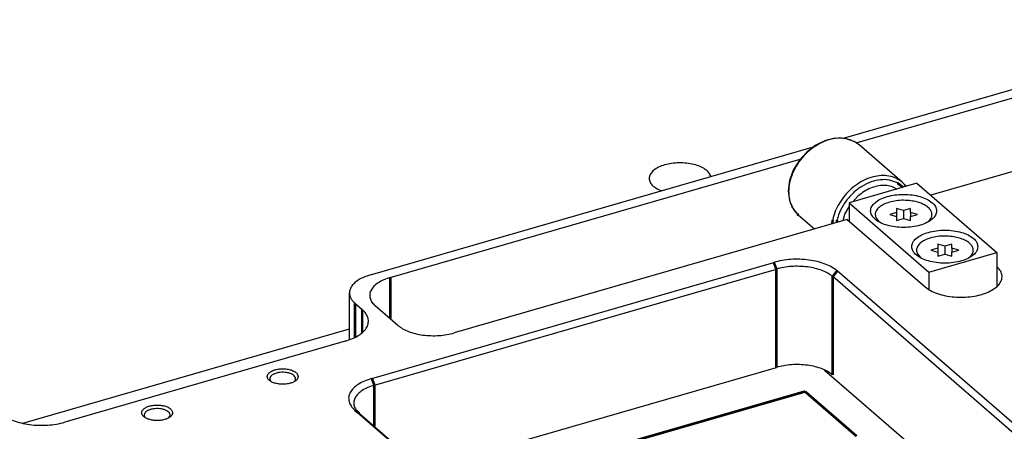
# Model space of a CAD drawing. Header units: inches. Extents: x 0 to 841, y 0 to 594.
# Tile 52 of 84: x 457 to 553, y 274 to 314. Entities that reach past the tile are written whole.
import ezdxf

# ---------------------------------------------------------------- set-up
doc = ezdxf.new("R2010")
doc.units = ezdxf.units.IN

# ---------------------------------------------------------------- blocks, each defined once
blk = doc.blocks.new('E8021-96570_pcb__1', base_point=(83.97, 163.499))
at = {"color": 7, "linetype": 'Continuous'}
for p, q in [((524.196, 298.82), (524.194, 298.79)), ((519.45, 297.42), (519.395, 297.434))]:
    blk.add_line(p, q, dxfattribs=at)
at = {"color": 3, "linetype": 'Continuous', "const_width": 0.25}
for points in [[(499.091, 268.079), (533.334, 277.965)], [(533.334, 277.965), (538.334, 273.635)]]:
    blk.add_lwpolyline(points, dxfattribs=at)
at = {"color": 7, "linetype": 'Continuous'}
blk.add_open_spline([(524.196, 298.82), (524.143, 298.944), (524.026, 299.216), (523.643, 299.531), (523.146, 299.795), (522.533, 299.99), (521.847, 300.106), (521.125, 300.138), (520.408, 300.083), (519.738, 299.945), (519.153, 299.731), (518.685, 299.452), (518.356, 299.119), (518.196, 298.733), (518.246, 298.33), (518.491, 297.969), (518.886, 297.656), (519.217, 297.512), (519.395, 297.434)], degree=3, knots=[0, 0, 0, 0, 0.400412, 0.877412, 1.443643, 2.089869, 2.793857, 3.526094, 4.253926, 4.945178, 5.571832, 6.114458, 6.568634, 6.954661, 7.323693, 7.736988, 8.231682, 8.81517, 8.81517, 8.81517, 8.81517], dxfattribs=at)
blk = doc.blocks.new('E8021-24170', base_point=(48.856, 135.123))
at = {"color": 7, "linetype": 'Continuous'}
for p, q in [((576.894, 314.003), (537.03, 302.495)), ((538.297, 302.053), (576.261, 313.012)), ((582.461, 307.642), (545.532, 296.982)), ((534.123, 301.656), (491.158, 289.253)), ((493.122, 289.012), (532.876, 300.488)), ((537.427, 294.642), (499.322, 283.642)), ((537.427, 294.642), (544.977, 288.104)), ((491.33, 279.234), (530.301, 290.484)), ((491.58, 278.584), (530.551, 289.834)), ((582.788, 249.528), (536.448, 289.66)), ((551.932, 290.079), (551.984, 290.032)), ((582.355, 248.97), (536.015, 289.102)), ((489.158, 282.977), (489.158, 287.521)), ((489.694, 286.521), (490.394, 285.915)), ((493.858, 284.374), (491.658, 286.28)), ((457.483, 274.884), (489.158, 284.028)), ((488.747, 282.841), (461.553, 274.991)), ((496.366, 270.439), (530.551, 280.308)), ((535.184, 280.079), (575.793, 244.911)), ((481.579, 278.913), (481.558, 278.934)), ((483.811, 278.926), (483.798, 278.914)), ((489.683, 276.16), (536.023, 236.028)), ((469.402, 275.398), (469.382, 275.419)), ((471.634, 275.411), (471.622, 275.399)), ((490.116, 275.852), (536.456, 235.72))]:
    blk.add_line(p, q, dxfattribs=at)
at = {"color": 3, "linetype": 'Continuous', "const_width": 0.25}
for points in [[(530.301, 290.484), (530.551, 289.834)], [(530.551, 289.834), (530.551, 280.308)], [(536.448, 289.66), (536.015, 289.102)], [(493.122, 289.012), (493.122, 285.012)], [(536.015, 289.102), (536.015, 279.576)], [(489.694, 283.208), (489.694, 286.521)], [(490.394, 285.915), (490.394, 283.668)], [(491.33, 279.234), (491.58, 278.584)], [(491.58, 278.584), (491.58, 274.584)], [(489.683, 276.16), (490.116, 275.852)]]:
    blk.add_lwpolyline(points, dxfattribs=at)
at = {"color": 7, "linetype": 'Continuous'}
for points, knots in [([(536.448, 289.66), (536.281, 289.786), (535.924, 290.055), (535.272, 290.343), (534.528, 290.573), (533.707, 290.724), (532.843, 290.795), (531.969, 290.779), (531.115, 290.687), (530.568, 290.55), (530.301, 290.484)], [0, 0, 0, 0, 0.626553, 1.337509, 2.122011, 2.962117, 3.835449, 4.717249, 5.582177, 6.406061, 6.406061, 6.406061, 6.406061]), ([(536.015, 289.102), (535.867, 289.214), (535.549, 289.453), (534.97, 289.709), (534.308, 289.914), (533.578, 290.048), (532.811, 290.111), (532.034, 290.097), (531.274, 290.015), (530.788, 289.893), (530.551, 289.834)], [0, 0, 0, 0, 0.556936, 1.188897, 1.886232, 2.632992, 3.409288, 4.19311, 4.961935, 5.694277, 5.694277, 5.694277, 5.694277]), ([(544.977, 288.104), (545.148, 287.978), (545.514, 287.708), (546.19, 287.434), (546.961, 287.228), (547.806, 287.113), (548.68, 287.091), (549.542, 287.164), (550.353, 287.329), (551.073, 287.577), (551.672, 287.897), (552.121, 288.279), (552.401, 288.715), (552.473, 289.19), (552.325, 289.66), (552.103, 289.903), (551.984, 290.032)], [0, 0, 0, 0, 0.633512, 1.361322, 2.167632, 3.027501, 3.910786, 4.785267, 5.619492, 6.385727, 7.063424, 7.644014, 8.138113, 8.583495, 9.040237, 9.562636, 9.562636, 9.562636, 9.562636]), ([(491.158, 289.253), (490.965, 289.191), (490.598, 289.073), (490.105, 288.828), (489.698, 288.546), (489.397, 288.229), (489.197, 287.885), (489.17, 287.639), (489.158, 287.521)], [0, 0, 0, 0, 0.605142, 1.156364, 1.647782, 2.079824, 2.461874, 2.814447, 2.814447, 2.814447, 2.814447]), ([(493.122, 289.012), (492.907, 288.942), (492.499, 288.81), (491.961, 288.525), (491.538, 288.196), (491.246, 287.825), (491.104, 287.419), (491.134, 287.003), (491.325, 286.603), (491.542, 286.392), (491.658, 286.28)], [0, 0, 0, 0, 0.67706, 1.28469, 1.816021, 2.275301, 2.682676, 3.075374, 3.496677, 3.978615, 3.978615, 3.978615, 3.978615]), ([(489.158, 287.521), (489.165, 287.433), (489.179, 287.252), (489.29, 286.992), (489.46, 286.74), (489.613, 286.596), (489.694, 286.521)], [0, 0, 0, 0, 0.263286, 0.53943, 0.838856, 1.168411, 1.168411, 1.168411, 1.168411]), ([(488.747, 282.841), (488.988, 282.919), (489.447, 283.068), (490.053, 283.389), (490.529, 283.759), (490.857, 284.176), (491.017, 284.633), (490.984, 285.101), (490.768, 285.55), (490.524, 285.788), (490.394, 285.915)], [0, 0, 0, 0, 0.761693, 1.445276, 2.043024, 2.559714, 3.018011, 3.459795, 3.933762, 4.475942, 4.475942, 4.475942, 4.475942]), ([(493.858, 284.374), (494.007, 284.262), (494.324, 284.024), (494.904, 283.768), (495.565, 283.563), (496.295, 283.429), (497.063, 283.366), (497.84, 283.38), (498.599, 283.461), (499.085, 283.583), (499.322, 283.642)], [0, 0, 0, 0, 0.556936, 1.188897, 1.886232, 2.632992, 3.409288, 4.19311, 4.961935, 5.694277, 5.694277, 5.694277, 5.694277]), ([(484.188, 279.418), (484.174, 279.491), (484.144, 279.653), (483.939, 279.847), (483.659, 280.003), (483.301, 280.113), (482.898, 280.17), (482.478, 280.17), (482.075, 280.113), (481.718, 280.003), (481.434, 279.847), (481.24, 279.653), (481.164, 279.418), (481.24, 279.183), (481.434, 278.989), (481.718, 278.833), (482.075, 278.723), (482.478, 278.665), (482.898, 278.665), (483.301, 278.723), (483.659, 278.833), (483.939, 278.989), (484.144, 279.183), (484.174, 279.344), (484.188, 279.418)], [0, 0, 0, 0, 0.219862, 0.48285, 0.805647, 1.182902, 1.596944, 2.023888, 2.43793, 2.815186, 3.137982, 3.400971, 3.620832, 3.840694, 4.103682, 4.426479, 4.803735, 5.217776, 5.644721, 6.058762, 6.436018, 6.758815, 7.021803, 7.241665, 7.241665, 7.241665, 7.241665]), ([(483.811, 278.926), (483.851, 278.975), (483.927, 279.066), (483.95, 279.248), (483.875, 279.42), (483.722, 279.565), (483.505, 279.684), (483.236, 279.771), (482.931, 279.822), (482.611, 279.831), (482.295, 279.804), (482.095, 279.749), (481.998, 279.722)], [0, 0, 0, 0, 0.185972, 0.349701, 0.521552, 0.726578, 0.973525, 1.258696, 1.571158, 1.896067, 2.217013, 2.518071, 2.518071, 2.518071, 2.518071]), ([(536.015, 279.576), (535.867, 279.688), (535.549, 279.927), (534.97, 280.182), (534.308, 280.387), (533.578, 280.522), (532.811, 280.585), (532.034, 280.571), (531.274, 280.489), (530.788, 280.367), (530.551, 280.308)], [0, 0, 0, 0, 0.556936, 1.188897, 1.886232, 2.632992, 3.409288, 4.19311, 4.961935, 5.694277, 5.694277, 5.694277, 5.694277]), ([(481.998, 279.722), (481.921, 279.693), (481.778, 279.64), (481.6, 279.521), (481.479, 279.382), (481.426, 279.225), (481.454, 279.062), (481.522, 278.978), (481.558, 278.934)], [0, 0, 0, 0, 0.24581, 0.457684, 0.635498, 0.788981, 0.938975, 1.108323, 1.108323, 1.108323, 1.108323]), ([(491.33, 279.234), (491.088, 279.155), (490.629, 279.006), (490.024, 278.686), (489.548, 278.316), (489.219, 277.898), (489.06, 277.442), (489.093, 276.973), (489.309, 276.524), (489.553, 276.287), (489.683, 276.16)], [0, 0, 0, 0, 0.761693, 1.445276, 2.043024, 2.559714, 3.018011, 3.459795, 3.933762, 4.475942, 4.475942, 4.475942, 4.475942]), ([(491.58, 278.584), (491.365, 278.514), (490.957, 278.382), (490.419, 278.097), (489.996, 277.768), (489.704, 277.397), (489.562, 276.991), (489.592, 276.575), (489.783, 276.176), (490, 275.965), (490.116, 275.852)], [0, 0, 0, 0, 0.67706, 1.28469, 1.816021, 2.275301, 2.682676, 3.075374, 3.496677, 3.978615, 3.978615, 3.978615, 3.978615]), ([(472.012, 275.903), (471.998, 275.976), (471.967, 276.138), (471.763, 276.332), (471.483, 276.488), (471.125, 276.598), (470.722, 276.655), (470.302, 276.655), (469.899, 276.598), (469.542, 276.488), (469.258, 276.332), (469.064, 276.138), (468.988, 275.903), (469.064, 275.668), (469.258, 275.474), (469.542, 275.318), (469.899, 275.208), (470.302, 275.15), (470.722, 275.15), (471.125, 275.208), (471.483, 275.318), (471.763, 275.474), (471.967, 275.668), (471.998, 275.829), (472.012, 275.903)], [0, 0, 0, 0, 0.219862, 0.48285, 0.805647, 1.182902, 1.596944, 2.023888, 2.43793, 2.815186, 3.137982, 3.400971, 3.620832, 3.840694, 4.103682, 4.426479, 4.803735, 5.217776, 5.644721, 6.058762, 6.436018, 6.758815, 7.021803, 7.241665, 7.241665, 7.241665, 7.241665]), ([(469.822, 276.207), (469.745, 276.178), (469.602, 276.125), (469.424, 276.006), (469.302, 275.867), (469.25, 275.71), (469.278, 275.547), (469.346, 275.463), (469.382, 275.419)], [0, 0, 0, 0, 0.24581, 0.457684, 0.635499, 0.788981, 0.938976, 1.108324, 1.108324, 1.108324, 1.108324]), ([(471.634, 275.411), (471.675, 275.46), (471.75, 275.551), (471.774, 275.733), (471.699, 275.905), (471.545, 276.05), (471.328, 276.169), (471.059, 276.256), (470.755, 276.307), (470.435, 276.316), (470.119, 276.289), (469.919, 276.234), (469.822, 276.207)], [0, 0, 0, 0, 0.185972, 0.349701, 0.521553, 0.726579, 0.973526, 1.258697, 1.571159, 1.896068, 2.217014, 2.518073, 2.518073, 2.518073, 2.518073]), ([(455.406, 275.815), (455.574, 275.689), (455.931, 275.42), (456.583, 275.132), (457.327, 274.902), (458.148, 274.751), (459.012, 274.68), (459.886, 274.695), (460.74, 274.787), (461.287, 274.924), (461.553, 274.991)], [0, 0, 0, 0, 0.626553, 1.337509, 2.122011, 2.962117, 3.835449, 4.717249, 5.582177, 6.406061, 6.406061, 6.406061, 6.406061])]:
    blk.add_open_spline(points, degree=3, knots=knots, dxfattribs=at)
blk = doc.blocks.new('0515-2034_10', base_point=(540.11, 294.415))
at = {"color": 7, "linetype": 'Continuous'}
for p, q in [((542.216, 295.318), (541.541, 295.123)), ((541.541, 295.123), (542.216, 294.928)), ((542.891, 295.512), (542.216, 295.707)), ((542.216, 295.707), (542.216, 295.318)), ((542.216, 295.318), (542.216, 294.928)), ((543.566, 295.707), (542.891, 295.512)), ((542.891, 295.512), (542.891, 294.733)), ((543.566, 295.318), (543.566, 295.707)), ((543.566, 295.318), (543.566, 294.928)), ((544.241, 295.123), (543.566, 295.318)), ((543.566, 294.928), (544.241, 295.123)), ((540.235, 294.767), (540.491, 294.457)), ((542.216, 294.928), (542.216, 294.538)), ((542.216, 294.538), (542.891, 294.733)), ((542.891, 294.733), (543.566, 294.538)), ((543.566, 294.538), (543.566, 294.928)), ((545.247, 294.415), (545.273, 294.435))]:
    blk.add_line(p, q, dxfattribs=at)
for points, knots in [([(543.603, 296.451), (543.366, 296.473), (542.892, 296.517), (542.189, 296.467), (541.534, 296.336), (540.965, 296.125), (540.519, 295.848), (540.221, 295.514), (540.1, 295.119), (540.19, 294.884), (540.235, 294.767)], [0, 0, 0, 0, 0.713293, 1.426586, 2.103909, 2.713932, 3.235551, 3.666189, 4.034195, 4.402201, 4.402201, 4.402201, 4.402201]), ([(545.273, 294.435), (545.364, 294.525), (545.534, 294.693), (545.661, 295.025), (545.625, 295.366), (545.433, 295.679), (545.116, 295.951), (544.69, 296.178), (544.176, 296.355), (543.799, 296.418), (543.603, 296.451)], [0, 0, 0, 0, 0.381653, 0.710703, 1.026126, 1.37415, 1.784884, 2.266985, 2.813918, 3.409809, 3.409809, 3.409809, 3.409809])]:
    blk.add_open_spline(points, degree=3, knots=knots, dxfattribs=at)
blk = doc.blocks.new('0515-2034_14', base_point=(544.11, 290.95))
at = {"color": 7, "linetype": 'Continuous'}
for p, q in [((546.891, 292.048), (546.216, 292.243)), ((546.216, 292.243), (546.216, 291.853)), ((547.566, 292.243), (546.891, 292.048)), ((547.566, 291.853), (547.566, 292.243)), ((544.235, 291.303), (544.491, 290.993)), ((546.216, 291.853), (545.541, 291.659)), ((545.541, 291.659), (546.216, 291.464)), ((546.216, 291.853), (546.216, 291.464)), ((546.216, 291.464), (546.216, 291.074)), ((546.216, 291.074), (546.891, 291.269)), ((546.891, 292.048), (546.891, 291.269)), ((546.891, 291.269), (547.566, 291.074)), ((547.566, 291.853), (547.566, 291.464)), ((548.241, 291.659), (547.566, 291.853)), ((547.566, 291.464), (548.241, 291.659)), ((547.566, 291.074), (547.566, 291.464)), ((549.247, 290.95), (549.273, 290.971))]:
    blk.add_line(p, q, dxfattribs=at)
for points, knots in [([(547.603, 292.987), (547.366, 293.009), (546.892, 293.053), (546.189, 293.003), (545.534, 292.872), (544.965, 292.661), (544.519, 292.384), (544.221, 292.05), (544.1, 291.655), (544.19, 291.42), (544.235, 291.303)], [0, 0, 0, 0, 0.713294, 1.426587, 2.10391, 2.713934, 3.235553, 3.666191, 4.034197, 4.402203, 4.402203, 4.402203, 4.402203]), ([(549.273, 290.971), (549.364, 291.061), (549.534, 291.229), (549.661, 291.561), (549.625, 291.902), (549.433, 292.214), (549.116, 292.487), (548.69, 292.713), (548.176, 292.891), (547.799, 292.954), (547.603, 292.987)], [0, 0, 0, 0, 0.381653, 0.710704, 1.026126, 1.37415, 1.784884, 2.266984, 2.813918, 3.409808, 3.409808, 3.409808, 3.409808])]:
    blk.add_open_spline(points, degree=3, knots=knots, dxfattribs=at)
blk = doc.blocks.new('1410-1581_2', base_point=(531.704, 293.721))
at = {"color": 7, "linetype": 'Continuous'}
for p, q in [((534.365, 301.84), (533.495, 301.179)), ((535.315, 302.299), (534.365, 301.84)), ((536.099, 302.481), (535.315, 302.299)), ((536.265, 302.518), (536.099, 302.481)), ((537.023, 302.495), (536.265, 302.518)), ((537.242, 302.481), (537.023, 302.495)), ((537.254, 302.479), (537.242, 302.481)), ((538.058, 302.206), (537.254, 302.479)), ((538.098, 302.186), (538.058, 302.206)), ((538.587, 301.859), (538.098, 302.186)), ((542.762, 298.243), (538.587, 301.859)), ((533.495, 301.179), (532.756, 300.354)), ((532.756, 300.354), (532.191, 299.414)), ((532.191, 299.414), (531.833, 298.413)), ((531.833, 298.413), (531.704, 297.407)), ((542.762, 298.243), (542.836, 298.167)), ((542.836, 298.167), (542.875, 298.135)), ((542.875, 298.135), (542.976, 298.028)), ((543.113, 297.843), (542.969, 298.042)), ((542.976, 298.028), (543.109, 297.841)), ((531.704, 297.407), (531.83, 296.485)), ((531.83, 296.485), (531.837, 296.457)), ((531.837, 296.457), (531.95, 296.184)), ((531.95, 296.184), (532.151, 295.725)), ((532.151, 295.725), (532.211, 295.625)), ((532.211, 295.625), (532.555, 295.199)), ((532.555, 295.199), (532.604, 295.142)), ((532.604, 295.142), (532.695, 295.055)), ((532.695, 295.055), (534.236, 293.721))]:
    blk.add_line(p, q, dxfattribs=at)
at = {"color": 3, "linetype": 'Continuous', "const_width": 0.25}
for points in [[(542.829, 297.761), (542.285, 298.183)], [(532.595, 295.147), (532.695, 295.055)], [(536.017, 294.612), (535.975, 294.223)], [(536.443, 294.599), (536.413, 294.349)]]:
    blk.add_lwpolyline(points, dxfattribs=at)
at = {"color": 3, "linetype": 'Continuous'}
for points, knots in [([(538.071, 302.205), (537.828, 302.303), (537.329, 302.505), (536.486, 302.536), (535.616, 302.38), (534.748, 302.025), (533.926, 301.497), (533.19, 300.82), (532.573, 300.028), (532.111, 299.157), (531.806, 298.251), (531.764, 297.632), (531.744, 297.332)], [0, 0, 0, 0, 0.780379, 1.605626, 2.486145, 3.420571, 4.397902, 5.400467, 6.407016, 7.395754, 8.347362, 9.248073, 9.248073, 9.248073, 9.248073]), ([(542.301, 298.561), (542.084, 298.656), (541.641, 298.851), (540.891, 298.923), (540.107, 298.839), (539.313, 298.587), (538.541, 298.184), (537.823, 297.645), (537.185, 296.993), (536.657, 296.252), (536.246, 295.456), (536.092, 294.89), (536.017, 294.612)], [0, 0, 0, 0, 0.704928, 1.444453, 2.228353, 3.058207, 3.928394, 4.827823, 5.741839, 6.654116, 7.548526, 8.411002, 8.411002, 8.411002, 8.411002]), ([(542.285, 298.183), (542.032, 298.289), (541.511, 298.506), (540.62, 298.514), (539.707, 298.304), (538.814, 297.866), (537.984, 297.245), (537.539, 296.707), (537.315, 296.436)], [0, 0, 0, 0, 0.81458, 1.682276, 2.615129, 3.608342, 4.644155, 5.696837, 5.696837, 5.696837, 5.696837]), ([(531.744, 297.332), (531.75, 297.172), (531.761, 296.857), (531.856, 296.401), (532.003, 295.974), (532.153, 295.719), (532.226, 295.594)], [0, 0, 0, 0, 0.48055, 0.943976, 1.392062, 1.82779, 1.82779, 1.82779, 1.82779]), ([(537.315, 296.436), (537.12, 296.146), (536.738, 295.577), (536.541, 294.921), (536.443, 294.599)], [0, 0, 0, 0, 1.040887, 2.043358, 2.043358, 2.043358, 2.043358])]:
    blk.add_open_spline(points, degree=3, knots=knots, dxfattribs=at)
at = {"color": 7, "linetype": 'Continuous'}
for points, knots in [([(538.587, 301.859), (538.507, 301.924), (538.345, 302.055), (538.163, 302.155), (538.071, 302.205)], [0, 0, 0, 0, 0.3104313, 0.6228791, 0.6228791, 0.6228791, 0.6228791]), ([(542.762, 298.243), (542.69, 298.302), (542.545, 298.421), (542.382, 298.514), (542.301, 298.561)], [0, 0, 0, 0, 0.280103, 0.561691, 0.561691, 0.561691, 0.561691]), ([(542.969, 298.042), (542.952, 298.061), (542.917, 298.097), (542.881, 298.133), (542.863, 298.151)], [0, 0, 0, 0, 0.0758932, 0.1517036, 0.1517036, 0.1517036, 0.1517036]), ([(532.226, 295.594), (532.282, 295.514), (532.392, 295.355), (532.527, 295.216), (532.595, 295.147)], [0, 0, 0, 0, 0.2908354, 0.5793145, 0.5793145, 0.5793145, 0.5793145])]:
    blk.add_open_spline(points, degree=3, knots=knots, dxfattribs=at)
blk = doc.blocks.new('E6978-23796_11', base_point=(537.025, 287.834))
at = {"color": 7, "linetype": 'Continuous'}
for p, q in [((544.182, 298.151), (537.601, 296.251)), ((544.182, 298.151), (551.932, 291.439)), ((542.089, 297.685), (542.233, 297.588)), ((537.601, 296.251), (537.601, 294.492)), ((537.601, 296.251), (545.351, 289.539)), ((537.978, 296.36), (538.489, 296.916)), ((537.025, 294.526), (537.204, 295.16)), ((537.204, 295.16), (537.601, 295.855)), ((545.351, 289.539), (551.932, 291.439)), ((551.932, 291.439), (551.932, 288.129)), ((545.351, 289.539), (545.351, 287.834))]:
    blk.add_line(p, q, dxfattribs=at)
for points, knots in [([(542.089, 297.685), (541.913, 297.758), (541.552, 297.908), (540.946, 297.958), (540.315, 297.886), (539.676, 297.68), (539.051, 297.361), (538.679, 297.066), (538.489, 296.916)], [0, 0, 0, 0, 0.569179, 1.16635, 1.798699, 2.467223, 3.167512, 3.891027, 3.891027, 3.891027, 3.891027]), ([(546.091, 295.469), (546.067, 295.612), (546.014, 295.924), (545.647, 296.313), (545.134, 296.636), (544.471, 296.881), (543.708, 297.034), (542.891, 297.087), (542.075, 297.034), (541.311, 296.881), (540.65, 296.636), (540.131, 296.313), (539.782, 295.924), (539.65, 295.469), (539.782, 295.015), (540.131, 294.625), (540.65, 294.302), (541.311, 294.057), (542.075, 293.904), (542.891, 293.851), (543.708, 293.904), (544.471, 294.057), (545.134, 294.302), (545.647, 294.625), (546.014, 295.015), (546.067, 295.326), (546.091, 295.469)], [0, 0, 0, 0, 0.428225, 0.92933, 1.536306, 2.24615, 3.034308, 3.864321, 4.694334, 5.482492, 6.192336, 6.799312, 7.300417, 7.728642, 8.156867, 8.657972, 9.264948, 9.974793, 10.76295, 11.592963, 12.422976, 13.211134, 13.920978, 14.527954, 15.029059, 15.457284, 15.457284, 15.457284, 15.457284]), ([(550.091, 292.005), (550.067, 292.148), (550.014, 292.46), (549.647, 292.849), (549.134, 293.172), (548.471, 293.417), (547.708, 293.57), (546.891, 293.623), (546.075, 293.57), (545.311, 293.417), (544.65, 293.172), (544.131, 292.849), (543.782, 292.46), (543.65, 292.005), (543.782, 291.55), (544.131, 291.161), (544.65, 290.838), (545.311, 290.593), (546.075, 290.44), (546.891, 290.387), (547.708, 290.44), (548.471, 290.593), (549.134, 290.838), (549.647, 291.161), (550.014, 291.55), (550.067, 291.862), (550.091, 292.005)], [0, 0, 0, 0, 0.428225, 0.92933, 1.536306, 2.24615, 3.034308, 3.864321, 4.694334, 5.482492, 6.192336, 6.799312, 7.300417, 7.728642, 8.156867, 8.657972, 9.264948, 9.974793, 10.76295, 11.592963, 12.422976, 13.211134, 13.920978, 14.527954, 15.029059, 15.457284, 15.457284, 15.457284, 15.457284])]:
    blk.add_open_spline(points, degree=3, knots=knots, dxfattribs=at)
blk = doc.blocks.new('E8021-64170', base_point=(48.856, 135.123))
for name, p in [('E8021-24170', (48.856, 135.123)), ('1410-1581_2', (531.704, 293.721)), ('E6978-23796_11', (537.025, 287.834)), ('0515-2034_10', (540.11, 294.415)), ('0515-2034_14', (544.11, 290.95))]:
    blk.add_blockref(name, p)
blk = doc.blocks.new('E8021-96570__289', base_point=(48.856, 135.123))
for name, p in [('E8021-64170', (48.856, 135.123)), ('E8021-96570_pcb__1', (83.97, 163.499))]:
    blk.add_blockref(name, p)
blk = doc.blocks.new('Gen1', base_point=(425.6, 319.556))
blk.add_blockref('E8021-96570__289', (48.856, 135.123))

msp = doc.modelspace()

# ---------------------------------------------------------------- block references
msp.add_blockref('Gen1', (425.6, 319.556))

doc.saveas('drawing.dxf')
